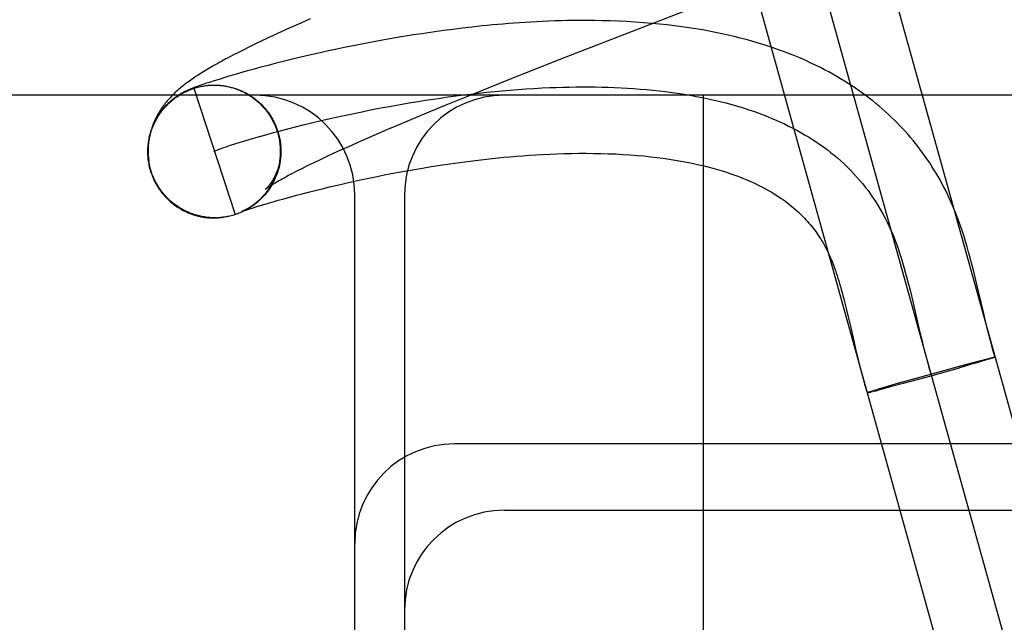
# Model space of a CAD drawing. Header units: inches. Extents: x 0 to 184, y 0 to 119.
# Tile 15 of 114: x 92.9047 to 93.053, y 43.1913 to 43.282. Entities that reach past the tile are written whole.
import ezdxf

# ---------------------------------------------------------------- set-up
doc = ezdxf.new("R2010")
doc.units = ezdxf.units.IN
doc.header["$LTSCALE"] = 10.121375
doc.header["$MEASUREMENT"] = 0
doc.linetypes.add('HIDDEN', pattern=[0.2, 0.1, -0.1])
doc.layers.add('DEFAULT_2', color=8, linetype='HIDDEN')

msp = doc.modelspace()

# ---------------------------------------------------------------- linework, layer by layer
at = {"layer": 'DEFAULT_2', "color": 8, "linetype": 'HIDDEN'}
for p, q in [((93.08279, 43.11929), (93.03189, 43.30233)), ((93.02226, 43.29965), (93.07315, 43.11661)), ((93.06352, 43.11393), (93.01262, 43.29698)), ((92.9485, 43.28213), (92.94706, 43.28149)), ((92.94444, 43.28031), (92.94325, 43.27977)), ((92.9457, 43.28089), (92.94444, 43.28031)), ((92.94706, 43.28149), (92.9457, 43.28089)), ((92.97, 43.28055), (92.96861, 43.28037)), ((92.97142, 43.28073), (92.97, 43.28055)), ((92.97289, 43.2809), (92.97142, 43.28073)), ((92.94111, 43.27876), (92.94014, 43.2783)), ((92.94214, 43.27925), (92.94111, 43.27876)), ((92.94325, 43.27977), (92.94214, 43.27925)), ((92.95938, 43.27892), (92.95831, 43.27873)), ((92.9605, 43.27912), (92.95938, 43.27892)), ((92.96164, 43.27932), (92.9605, 43.27912)), ((92.96283, 43.27951), (92.96164, 43.27932)), ((92.96405, 43.27971), (92.96283, 43.27951)), ((92.96531, 43.2799), (92.96405, 43.27971)), ((92.9666, 43.28009), (92.96531, 43.2799)), ((92.98613, 43.27604), (92.99638, 43.28004)), ((92.93838, 43.27743), (92.93759, 43.27703)), ((92.93923, 43.27786), (92.93838, 43.27743)), ((92.94014, 43.2783), (92.93923, 43.27786)), ((92.95125, 43.2773), (92.95002, 43.27703)), ((92.95253, 43.27758), (92.95125, 43.2773)), ((92.95387, 43.27786), (92.95253, 43.27758)), ((92.95528, 43.27814), (92.95387, 43.27786)), ((92.95625, 43.27834), (92.95528, 43.27814)), ((92.95726, 43.27853), (92.95625, 43.27834)), ((92.95831, 43.27873), (92.95726, 43.27853)), ((92.93684, 43.27665), (92.93614, 43.27628)), ((92.93759, 43.27703), (92.93684, 43.27665)), ((92.94561, 43.276), (92.94462, 43.27576)), ((92.94665, 43.27625), (92.94561, 43.276)), ((92.94773, 43.27651), (92.94665, 43.27625)), ((92.94885, 43.27677), (92.94773, 43.27651)), ((92.95002, 43.27703), (92.94885, 43.27677)), ((92.97843, 43.27298), (92.98613, 43.27604)), ((92.94003, 43.27456), (92.93906, 43.27429)), ((92.94106, 43.27484), (92.94003, 43.27456)), ((92.94218, 43.27513), (92.94106, 43.27484)), ((92.94336, 43.27544), (92.94218, 43.27513)), ((92.94462, 43.27576), (92.94336, 43.27544)), ((92.93438, 43.27291), (92.9339, 43.27276)), ((92.93491, 43.27307), (92.93438, 43.27291)), ((92.93548, 43.27325), (92.93491, 43.27307)), ((92.93611, 43.27344), (92.93548, 43.27325)), ((92.9368, 43.27364), (92.93611, 43.27344)), ((92.93756, 43.27386), (92.9368, 43.27364)), ((92.93817, 43.27404), (92.93756, 43.27386)), ((92.93906, 43.27429), (92.93817, 43.27404)), ((92.97299, 43.2708), (92.97843, 43.27298)), ((92.93005, 43.27138), (92.92995, 43.27133)), ((92.93014, 43.27142), (92.93005, 43.27138)), ((92.93023, 43.27146), (92.93014, 43.27142)), ((92.93033, 43.2715), (92.93023, 43.27146)), ((92.93042, 43.27154), (92.93033, 43.2715)), ((92.93051, 43.27158), (92.93042, 43.27154)), ((92.93061, 43.27161), (92.93051, 43.27158)), ((92.93071, 43.27165), (92.93061, 43.27161)), ((92.93081, 43.27169), (92.93071, 43.27165)), ((92.93091, 43.27173), (92.93081, 43.27169)), ((92.93102, 43.27177), (92.93091, 43.27173)), ((92.93099, 43.27167), (92.93717, 43.25265)), ((92.93118, 43.27184), (92.93102, 43.27177)), ((92.93135, 43.2719), (92.93118, 43.27184)), ((92.93153, 43.27196), (92.93135, 43.2719)), ((92.93172, 43.27203), (92.93153, 43.27196)), ((92.93191, 43.2721), (92.93172, 43.27203)), ((92.93219, 43.27219), (92.93191, 43.2721)), ((92.93249, 43.2723), (92.93219, 43.27219)), ((92.93273, 43.27238), (92.93249, 43.2723)), ((92.93259, 43.27204), (92.9328, 43.27207)), ((92.93308, 43.27249), (92.93273, 43.27238)), ((92.93347, 43.27262), (92.93308, 43.27249)), ((92.93333, 43.27213), (92.93339, 43.27213)), ((92.93339, 43.27213), (92.93362, 43.27215)), ((92.93342, 43.27213), (92.93363, 43.27215)), ((92.9339, 43.27276), (92.93347, 43.27262)), ((92.93354, 43.27214), (92.93362, 43.27214)), ((92.93362, 43.27214), (92.93382, 43.27215)), ((92.9337, 43.27215), (92.93379, 43.27215)), ((92.93383, 43.27215), (92.93404, 43.27216)), ((92.93417, 43.27215), (92.93427, 43.27215)), ((92.93459, 43.27213), (92.93485, 43.27213)), ((92.93466, 43.27214), (92.93487, 43.27212)), ((92.93471, 43.27213), (92.93483, 43.27212)), ((92.93483, 43.27212), (92.93506, 43.27211)), ((92.93494, 43.27211), (92.93507, 43.2721)), ((92.93506, 43.27211), (92.93528, 43.27208)), ((92.93526, 43.27209), (92.93549, 43.27206)), ((92.93547, 43.27206), (92.93569, 43.27203)), ((92.93567, 43.27203), (92.93589, 43.27199)), ((92.936, 43.27195), (92.93628, 43.27191)), ((92.93628, 43.27191), (92.9365, 43.27186)), ((92.93648, 43.27186), (92.9367, 43.27181)), ((92.93668, 43.27181), (92.9369, 43.27175)), ((92.93687, 43.27175), (92.9371, 43.27169)), ((92.93707, 43.27169), (92.93729, 43.27163)), ((92.93727, 43.27163), (92.93749, 43.27156)), ((92.93746, 43.27156), (92.93768, 43.27149)), ((92.93765, 43.27149), (92.93788, 43.27141)), ((92.93785, 43.27141), (92.93807, 43.27133)), ((93.0877, 43.27063), (92.0877, 43.27063)), ((92.93804, 43.27133), (92.93825, 43.27124)), ((92.93822, 43.27125), (92.93844, 43.27116)), ((92.93841, 43.27116), (92.93863, 43.27106)), ((92.9386, 43.27107), (92.93881, 43.27097)), ((92.93878, 43.27098), (92.93899, 43.27087)), ((92.93896, 43.27088), (92.93917, 43.27076)), ((92.93914, 43.27077), (92.93935, 43.27066)), ((92.93931, 43.27067), (92.93952, 43.27055)), ((92.93949, 43.27056), (92.9397, 43.27043)), ((92.93966, 43.27044), (92.93987, 43.27031)), ((92.93983, 43.27033), (92.94003, 43.27019)), ((92.94, 43.2702), (92.9402, 43.27007)), ((92.94016, 43.27008), (92.94036, 43.26994)), ((92.94032, 43.26995), (92.94052, 43.26981)), ((92.9687, 43.26906), (92.97299, 43.2708)), ((93.0077, 43.27063), (93.0077, 43.14563)), ((92.94048, 43.26982), (92.94068, 43.26967)), ((92.94064, 43.26969), (92.94083, 43.26954)), ((92.94079, 43.26955), (92.94098, 43.26939)), ((92.94094, 43.26941), (92.94113, 43.26925)), ((92.94109, 43.26927), (92.94128, 43.2691)), ((92.94124, 43.26912), (92.94142, 43.26895)), ((92.94138, 43.26897), (92.94156, 43.2688)), ((92.94152, 43.26882), (92.94169, 43.26864)), ((92.94165, 43.26866), (92.94183, 43.26848)), ((92.94179, 43.2685), (92.94195, 43.26832)), ((92.96546, 43.26772), (92.9687, 43.26906)), ((92.96239, 43.26643), (92.96546, 43.26772)), ((92.94403, 43.26528), (92.94513, 43.26557)), ((92.94513, 43.26557), (92.94627, 43.26586)), ((92.94627, 43.26586), (92.94745, 43.26616)), ((92.94745, 43.26616), (92.94867, 43.26645)), ((92.94867, 43.26645), (92.94994, 43.26676)), ((92.95812, 43.26461), (92.9602, 43.2655)), ((92.9602, 43.2655), (92.96239, 43.26643)), ((92.93852, 43.26372), (92.93931, 43.26396)), ((92.93931, 43.26396), (92.94015, 43.2642)), ((92.94015, 43.2642), (92.94104, 43.26446)), ((92.94104, 43.26446), (92.94199, 43.26472)), ((92.94199, 43.26472), (92.94299, 43.265)), ((92.94299, 43.265), (92.94403, 43.26528)), ((92.94372, 43.26484), (92.94388, 43.26418)), ((92.95615, 43.26375), (92.95812, 43.26461)), ((92.93596, 43.26291), (92.93651, 43.26309)), ((92.93651, 43.26309), (92.93712, 43.26329)), ((92.93712, 43.26329), (92.93779, 43.2635)), ((92.93779, 43.2635), (92.93852, 43.26372)), ((92.94401, 43.26327), (92.94405, 43.26296)), ((92.94404, 43.26304), (92.94406, 43.26275)), ((92.94405, 43.26281), (92.94405, 43.26242)), ((92.94406, 43.26258), (92.94406, 43.26221)), ((92.95312, 43.2624), (92.95429, 43.26292)), ((92.95429, 43.26292), (92.95615, 43.26375)), ((92.94994, 43.26092), (92.95094, 43.26139)), ((92.95094, 43.26139), (92.952, 43.26189)), ((92.952, 43.26189), (92.95312, 43.2624)), ((92.92444, 43.2595), (92.9242, 43.26063)), ((92.92426, 43.25987), (92.92449, 43.25905)), ((92.92458, 43.25905), (92.92444, 43.2595)), ((92.94649, 43.25923), (92.94726, 43.25962)), ((92.94726, 43.25962), (92.9481, 43.26003)), ((92.9481, 43.26003), (92.94899, 43.26047)), ((92.94899, 43.26047), (92.94994, 43.26092)), ((92.96418, 43.25946), (92.96543, 43.25967)), ((92.96543, 43.25967), (92.96673, 43.25988)), ((92.96673, 43.25988), (92.96809, 43.2601)), ((92.96809, 43.2601), (92.96951, 43.26031)), ((92.94342, 43.25859), (92.94334, 43.25839)), ((92.9435, 43.25878), (92.9434, 43.25857)), ((92.95564, 43.25779), (92.95659, 43.258)), ((92.95659, 43.258), (92.95756, 43.2582)), ((92.95756, 43.2582), (92.95857, 43.25841)), ((92.95857, 43.25841), (92.95962, 43.25862)), ((92.95962, 43.25862), (92.9607, 43.25883)), ((92.9607, 43.25883), (92.96182, 43.25904)), ((92.96182, 43.25904), (92.96298, 43.25925)), ((92.96298, 43.25925), (92.96418, 43.25946)), ((92.94922, 43.25629), (92.95028, 43.25655)), ((92.95028, 43.25655), (92.95141, 43.25683)), ((92.95141, 43.25683), (92.9526, 43.25711)), ((92.9526, 43.25711), (92.95386, 43.2574)), ((92.95386, 43.2574), (92.95473, 43.25759)), ((92.95473, 43.25759), (92.95564, 43.25779)), ((92.94366, 43.25481), (92.9445, 43.25504)), ((92.9445, 43.25504), (92.94542, 43.2553)), ((92.94542, 43.2553), (92.94644, 43.25557)), ((92.94644, 43.25557), (92.94729, 43.2558)), ((92.94729, 43.2558), (92.94822, 43.25604)), ((92.94822, 43.25604), (92.94922, 43.25629)), ((92.9552, 43.16063), (92.9552, 43.25563)), ((92.9627, 43.25563), (92.9627, 43.16063)), ((92.9273, 43.25483), (92.92715, 43.25497)), ((92.93929, 43.25362), (92.93906, 43.25349)), ((92.93938, 43.25351), (92.93973, 43.25362)), ((92.93973, 43.25362), (92.94014, 43.25375)), ((92.94014, 43.25375), (92.94061, 43.2539)), ((92.94061, 43.2539), (92.94114, 43.25407)), ((92.94114, 43.25407), (92.94173, 43.25424)), ((92.94173, 43.25424), (92.94238, 43.25444)), ((92.94238, 43.25444), (92.94309, 43.25464)), ((92.94309, 43.25464), (92.94366, 43.25481)), ((92.93315, 43.2522), (92.93295, 43.25222)), ((92.93322, 43.25218), (92.93334, 43.25217)), ((92.93491, 43.25219), (92.93498, 43.2522)), ((92.93512, 43.25221), (92.93519, 43.25222)), ((92.93532, 43.25223), (92.93538, 43.25224)), ((92.93816, 43.25303), (92.93795, 43.25294)), ((92.93809, 43.25307), (92.93808, 43.25306)), ((92.93808, 43.25306), (92.93808, 43.25306)), ((92.9381, 43.25307), (92.93809, 43.25307)), ((92.93809, 43.25307), (92.9381, 43.25307)), ((92.9381, 43.25307), (92.93814, 43.25309)), ((92.93812, 43.25308), (92.93811, 43.25308)), ((92.93836, 43.25312), (92.93814, 43.25302)), ((92.93814, 43.25309), (92.93819, 43.25311)), ((92.93823, 43.25313), (92.93819, 43.25311)), ((92.93819, 43.25311), (92.93827, 43.25313)), ((92.93828, 43.25315), (92.93823, 43.25313)), ((92.93827, 43.25313), (92.93836, 43.25316)), ((92.93834, 43.25317), (92.93828, 43.25315)), ((92.93855, 43.25321), (92.93832, 43.2531)), ((92.9384, 43.2532), (92.93834, 43.25317)), ((92.93836, 43.25316), (92.93846, 43.2532)), ((92.93846, 43.2532), (92.93864, 43.25326)), ((92.93874, 43.25331), (92.93851, 43.25319)), ((92.93864, 43.25326), (92.93884, 43.25333)), ((92.93892, 43.25341), (92.93869, 43.25329)), ((92.93884, 43.25333), (92.93909, 43.25341)), ((92.93911, 43.25351), (92.93888, 43.25338)), ((92.93909, 43.25341), (92.93938, 43.25351)), ((93.04917, 43.24109), (93.04876, 43.2428)), ((93.03889, 43.24107), (93.03925, 43.23958)), ((93.02897, 43.23951), (93.02922, 43.23851)), ((93.03925, 43.23958), (93.04029, 43.23509)), ((93.02922, 43.23851), (93.02947, 43.23748)), ((93.02947, 43.23748), (93.02985, 43.23584)), ((93.05032, 43.23613), (93.04994, 43.23774)), ((93.02985, 43.23584), (93.03026, 43.23408)), ((93.04029, 43.23509), (93.04065, 43.2336)), ((93.03026, 43.23408), (93.0307, 43.2322)), ((93.0307, 43.2322), (93.03102, 43.23085)), ((93.04323, 43.22898), (93.04629, 43.22982)), ((93.04612, 43.22977), (93.04814, 43.23031)), ((93.04862, 43.23026), (93.04629, 43.22959)), ((93.04801, 43.23028), (93.04932, 43.23063)), ((93.0497, 43.23057), (93.04857, 43.23024)), ((93.04929, 43.23062), (93.05013, 43.23084)), ((93.05037, 43.23077), (93.04965, 43.23056)), ((93.05006, 43.23082), (93.05057, 43.23095)), ((93.05075, 43.23089), (93.05033, 43.23076)), ((93.05053, 43.23094), (93.05088, 43.23103)), ((93.05099, 43.23096), (93.05071, 43.23087)), ((93.05084, 43.23102), (93.05106, 43.23107)), ((93.05116, 43.23102), (93.05095, 43.23095)), ((93.05103, 43.23107), (93.0512, 43.23111)), ((93.05128, 43.23105), (93.05113, 43.23101)), ((93.05117, 43.2311), (93.05131, 43.23113)), ((93.05137, 43.23108), (93.05126, 43.23105)), ((93.05128, 43.23113), (93.05139, 43.23115)), ((93.05141, 43.2311), (93.05133, 43.23107)), ((93.05146, 43.23111), (93.05138, 43.23109)), ((93.0515, 43.23113), (93.05143, 43.2311)), ((93.05147, 43.23117), (93.05154, 43.23118)), ((93.05153, 43.23114), (93.05147, 43.23112)), ((93.05157, 43.23115), (93.05151, 43.23113)), ((93.03776, 43.22745), (93.04321, 43.22897)), ((93.04091, 43.22808), (93.04629, 43.22959)), ((93.04594, 43.22949), (93.04629, 43.22959)), ((93.04665, 43.22969), (93.04629, 43.22959)), ((93.047, 43.22979), (93.04683, 43.22974)), ((93.03624, 43.22701), (93.03479, 43.22659)), ((93.03802, 43.22729), (93.03584, 43.2267)), ((93.03776, 43.22745), (93.03608, 43.22696)), ((93.03706, 43.22725), (93.03724, 43.2273)), ((93.03776, 43.22745), (93.03813, 43.22755)), ((93.03788, 43.22725), (93.04108, 43.22813)), ((93.03254, 43.22586), (93.03261, 43.22587)), ((93.03258, 43.22586), (93.03266, 43.22588)), ((93.03262, 43.22587), (93.03271, 43.22589)), ((93.03267, 43.22588), (93.03277, 43.22591)), ((93.03269, 43.22595), (93.03279, 43.22598)), ((93.03273, 43.22597), (93.03285, 43.226)), ((93.03277, 43.22591), (93.03287, 43.22593)), ((93.03283, 43.22592), (93.033, 43.22596)), ((93.03285, 43.226), (93.03298, 43.22604)), ((93.03295, 43.22595), (93.03317, 43.226)), ((93.03298, 43.22604), (93.0332, 43.22611)), ((93.03349, 43.22608), (93.03315, 43.226)), ((93.0332, 43.22611), (93.03354, 43.22622)), ((93.03342, 43.22607), (93.03392, 43.22619)), ((93.03354, 43.22622), (93.03406, 43.22637)), ((93.03462, 43.22638), (93.03388, 43.22619)), ((93.03492, 43.22663), (93.03406, 43.22637)), ((93.03588, 43.22671), (93.03458, 43.22637)), ((93.0877, 43.21813), (92.9702, 43.21813)), ((92.9777, 43.20813), (93.0877, 43.20813))]:
    msp.add_line(p, q, dxfattribs=at)
for points in [[(92.99638, 43.28004), (93.01375, 43.28678), (93.01486, 43.28721), (93.01598, 43.28764), (93.0373, 43.29591)], [(93.04876, 43.2428), (93.04855, 43.24365), (93.04834, 43.2445), (93.04812, 43.24535), (93.0479, 43.24618), (93.04767, 43.24701), (93.04744, 43.24781), (93.04721, 43.2486), (93.04697, 43.24937), (93.04672, 43.25012), (93.04648, 43.25083), (93.04623, 43.25153), (93.04599, 43.25218), (93.04575, 43.25282), (93.0455, 43.25342), (93.04526, 43.25401), (93.045, 43.25458), (93.04475, 43.25515), (93.04448, 43.25571), (93.04421, 43.25626), (93.04393, 43.2568), (93.04365, 43.25734), (93.04336, 43.25787), (93.04306, 43.25839), (93.04276, 43.25891), (93.04245, 43.25942), (93.04213, 43.25992), (93.0418, 43.26043), (93.04147, 43.26092), (93.04113, 43.26141), (93.04078, 43.2619), (93.04042, 43.26238), (93.04006, 43.26286), (93.03969, 43.26333), (93.03931, 43.26379), (93.03893, 43.26425), (93.03854, 43.2647), (93.03814, 43.26515), (93.03773, 43.2656), (93.03732, 43.26604), (93.03689, 43.26647), (93.03646, 43.2669), (93.03602, 43.26732), (93.03558, 43.26774), (93.03512, 43.26816), (93.03466, 43.26857), (93.03419, 43.26897), (93.03371, 43.26937), (93.03322, 43.26977), (93.03272, 43.27016), (93.03221, 43.27054), (93.03169, 43.27092), (93.03117, 43.2713), (93.03063, 43.27167), (93.03008, 43.27204), (93.02953, 43.2724), (93.02896, 43.27276), (93.02838, 43.27311), (93.0278, 43.27345), (93.0272, 43.2738), (93.02659, 43.27413), (93.02596, 43.27447), (93.02533, 43.27479), (93.02468, 43.27511), (93.02402, 43.27543), (93.02335, 43.27574), (93.02267, 43.27605), (93.02197, 43.27634), (93.02125, 43.27664), (93.02053, 43.27693), (93.01978, 43.27721), (93.01903, 43.27749), (93.01825, 43.27776), (93.01747, 43.27802), (93.01666, 43.27828), (93.01584, 43.27853), (93.015, 43.27877), (93.01414, 43.27901), (93.01326, 43.27924), (93.01237, 43.27946), (93.01145, 43.27968), (93.01051, 43.27989), (93.00955, 43.28008), (93.00858, 43.28027), (93.00758, 43.28046), (93.00656, 43.28063), (93.00552, 43.28079), (93.00446, 43.28094), (93.00338, 43.28108), (93.00227, 43.28122), (93.00113, 43.28134), (92.99994, 43.28145), (92.99871, 43.28155), (92.99745, 43.28164), (92.99618, 43.28172), (92.99491, 43.28178), (92.99368, 43.28182), (92.99248, 43.28185), (92.99135, 43.28187), (92.99027, 43.28188), (92.98923, 43.28188), (92.98823, 43.28187), (92.98724, 43.28186), (92.98628, 43.28183), (92.98533, 43.28181), (92.98441, 43.28177), (92.9835, 43.28173), (92.9826, 43.28169), (92.98173, 43.28164), (92.98086, 43.28159), (92.98001, 43.28154), (92.97918, 43.28148), (92.97835, 43.28141), (92.97754, 43.28135), (92.97674, 43.28128), (92.97595, 43.28121), (92.97517, 43.28113), (92.9744, 43.28106), (92.97289, 43.2809)], [(92.96861, 43.28037), (92.96793, 43.28028), (92.9666, 43.28009)], [(92.93614, 43.27628), (92.93581, 43.27611), (92.93517, 43.27576)], [(92.93517, 43.27576), (92.93487, 43.2756), (92.93457, 43.27543), (92.93428, 43.27527), (92.934, 43.27511), (92.93373, 43.27496), (92.93347, 43.2748), (92.93321, 43.27465), (92.93296, 43.2745), (92.93271, 43.27435), (92.93247, 43.2742), (92.93223, 43.27406), (92.932, 43.27391), (92.93177, 43.27377), (92.93155, 43.27362), (92.93133, 43.27348), (92.93112, 43.27334), (92.93091, 43.27319), (92.9307, 43.27305), (92.9305, 43.27291), (92.9303, 43.27276), (92.9301, 43.27262), (92.9299, 43.27248), (92.92971, 43.27233), (92.92952, 43.27219), (92.92934, 43.27204), (92.92915, 43.27189), (92.92897, 43.27174), (92.92879, 43.27159), (92.92862, 43.27144), (92.92844, 43.27128), (92.92827, 43.27113), (92.9281, 43.27097), (92.92793, 43.2708), (92.92776, 43.27064), (92.9276, 43.27047), (92.92744, 43.27031), (92.92728, 43.27013), (92.92712, 43.26996), (92.92697, 43.26978), (92.92682, 43.26961), (92.92667, 43.26942), (92.92653, 43.26924), (92.92639, 43.26906), (92.92625, 43.26887), (92.92612, 43.26868), (92.92599, 43.26849), (92.92586, 43.26829), (92.92574, 43.2681), (92.92562, 43.2679), (92.9255, 43.26769), (92.92539, 43.26749), (92.92528, 43.26728), (92.92518, 43.26706), (92.92508, 43.26685), (92.92498, 43.26663), (92.92489, 43.26641), (92.9248, 43.26619), (92.92472, 43.26597), (92.92464, 43.26574), (92.92457, 43.26551), (92.9245, 43.26528), (92.92443, 43.26504), (92.92437, 43.2648), (92.92432, 43.26457), (92.92427, 43.26432), (92.92422, 43.26408), (92.92418, 43.26383), (92.92415, 43.26359), (92.92412, 43.26334), (92.9241, 43.26309), (92.92409, 43.26283), (92.92408, 43.26258), (92.92407, 43.26232), (92.92407, 43.26206), (92.92409, 43.26172)], [(92.92408, 43.26193), (92.92408, 43.26213), (92.92408, 43.26234), (92.92409, 43.26254), (92.9241, 43.26275), (92.92411, 43.26295), (92.92413, 43.26316), (92.92415, 43.26336), (92.92418, 43.26357), (92.92421, 43.26377), (92.92425, 43.26398), (92.92428, 43.26418), (92.92433, 43.26438), (92.92438, 43.26458), (92.92443, 43.26478), (92.92448, 43.26498), (92.92454, 43.26517), (92.92461, 43.26537), (92.92468, 43.26557), (92.92475, 43.26576), (92.92483, 43.26595), (92.92491, 43.26614), (92.92499, 43.26633), (92.92508, 43.26651), (92.92517, 43.2667), (92.92527, 43.26688), (92.92536, 43.26706), (92.92547, 43.26724), (92.92557, 43.26742), (92.92569, 43.26759), (92.9258, 43.26776), (92.92592, 43.26793), (92.92604, 43.2681), (92.92616, 43.26827), (92.92629, 43.26843), (92.92642, 43.26859), (92.92656, 43.26874), (92.92669, 43.2689), (92.92683, 43.26905), (92.92698, 43.2692), (92.92712, 43.26934), (92.92727, 43.26948), (92.92743, 43.26962), (92.92758, 43.26976), (92.92774, 43.26989), (92.9279, 43.27002), (92.92807, 43.27015), (92.92823, 43.27027), (92.9284, 43.27039), (92.92857, 43.2705), (92.92875, 43.27061), (92.92892, 43.27072), (92.9291, 43.27083), (92.92928, 43.27093), (92.92946, 43.27103), (92.92965, 43.27112), (92.92984, 43.27121), (92.93002, 43.2713), (92.93021, 43.27138), (92.93041, 43.27146), (92.9306, 43.27153), (92.93079, 43.2716), (92.93099, 43.27167)], [(92.93099, 43.27167), (92.93119, 43.27173), (92.93138, 43.27178), (92.93158, 43.27184), (92.93178, 43.27189), (92.93198, 43.27193), (92.93219, 43.27197), (92.93239, 43.27201), (92.93259, 43.27204)], [(92.93274, 43.27207), (92.9328, 43.27207), (92.933, 43.2721), (92.9332, 43.27212), (92.93341, 43.27213)], [(92.93277, 43.27207), (92.93282, 43.27208), (92.93287, 43.27208)], [(92.93292, 43.27209), (92.93297, 43.27209), (92.93302, 43.2721)], [(92.93314, 43.27211), (92.9332, 43.27212), (92.93326, 43.27212)], [(92.93379, 43.27215), (92.93403, 43.27216), (92.93423, 43.27215), (92.93444, 43.27215), (92.93465, 43.27214)], [(92.93388, 43.27215), (92.93397, 43.27215), (92.93407, 43.27215)], [(92.93437, 43.27215), (92.93448, 43.27214), (92.93459, 43.27213)], [(92.93519, 43.27208), (92.93532, 43.27207), (92.93545, 43.27205)], [(92.93558, 43.27203), (92.93572, 43.272), (92.93586, 43.27198)], [(92.93587, 43.27199), (92.9361, 43.27195), (92.9363, 43.27191)], [(92.93614, 43.27192), (92.93629, 43.27189), (92.93644, 43.27185), (92.93659, 43.27181), (92.93674, 43.27177), (92.9369, 43.27173), (92.93705, 43.27168), (92.93721, 43.27162), (92.93738, 43.27157), (92.93754, 43.2715), (92.93771, 43.27144), (92.93788, 43.27137), (92.93806, 43.27129), (92.93823, 43.27121), (92.93841, 43.27113), (92.9386, 43.27103), (92.93878, 43.27094), (92.93897, 43.27083), (92.93916, 43.27072), (92.93934, 43.27061), (92.93953, 43.27049), (92.93971, 43.27037), (92.93988, 43.27024), (92.94006, 43.27011), (92.94023, 43.26998), (92.94039, 43.26984), (92.94056, 43.2697), (92.94072, 43.26956), (92.94088, 43.26941), (92.94103, 43.26926), (92.94119, 43.2691), (92.94133, 43.26895), (92.94148, 43.26879), (92.94162, 43.26862), (92.94176, 43.26846), (92.9419, 43.26829), (92.94203, 43.26811), (92.94215, 43.26794), (92.94228, 43.26776), (92.9424, 43.26758), (92.94251, 43.26739), (92.94262, 43.26721), (92.94273, 43.26702), (92.94283, 43.26683), (92.94293, 43.26664), (92.94303, 43.26644), (92.94312, 43.26624), (92.94321, 43.26604), (92.94329, 43.26584), (92.94337, 43.26564), (92.94344, 43.26544), (92.9435, 43.26527)], [(92.94994, 43.26676), (92.9515, 43.26712), (92.95243, 43.26732), (92.95338, 43.26753), (92.95434, 43.26774), (92.95532, 43.26795), (92.95632, 43.26815), (92.95733, 43.26836), (92.95835, 43.26856), (92.95939, 43.26876), (92.96044, 43.26895), (92.96151, 43.26914), (92.96258, 43.26933), (92.96367, 43.26952), (92.96477, 43.2697), (92.96588, 43.26987), (92.967, 43.27004), (92.96812, 43.27021), (92.96926, 43.27037), (92.97041, 43.27052), (92.97156, 43.27067), (92.97272, 43.27081), (92.97388, 43.27094), (92.97506, 43.27107), (92.97623, 43.27119), (92.97742, 43.2713), (92.9786, 43.2714), (92.97979, 43.27149), (92.98099, 43.27158), (92.98218, 43.27165), (92.98338, 43.27172), (92.98458, 43.27177)], [(92.98458, 43.27177), (92.98556, 43.27181), (92.98654, 43.27184), (92.98752, 43.27186), (92.9885, 43.27187), (92.98947, 43.27188), (92.99045, 43.27188), (92.99143, 43.27187), (92.9924, 43.27185), (92.99338, 43.27183), (92.99435, 43.27179), (92.99532, 43.27175), (92.99628, 43.2717), (92.99724, 43.27163), (92.9982, 43.27156), (92.99916, 43.27148), (93.00011, 43.27139), (93.00106, 43.27129), (93.002, 43.27118), (93.00294, 43.27106), (93.00387, 43.27092), (93.0048, 43.27078), (93.00572, 43.27063), (93.00664, 43.27046), (93.00755, 43.27029), (93.00845, 43.2701), (93.00935, 43.2699), (93.01024, 43.26969), (93.01112, 43.26947), (93.01199, 43.26923), (93.01286, 43.26898), (93.01371, 43.26872), (93.01456, 43.26845), (93.0154, 43.26816), (93.01607, 43.26792), (93.01673, 43.26767), (93.01739, 43.26742), (93.01803, 43.26715), (93.01868, 43.26687), (93.01931, 43.26659), (93.01994, 43.2663), (93.02056, 43.26599), (93.02118, 43.26568), (93.02178, 43.26536), (93.02238, 43.26503), (93.02297, 43.26469), (93.02356, 43.26434), (93.02413, 43.26398), (93.0247, 43.26361), (93.02526, 43.26323), (93.02581, 43.26284), (93.02635, 43.26244), (93.02688, 43.26203), (93.0274, 43.26161), (93.02792, 43.26118), (93.02842, 43.26074), (93.02891, 43.26028), (93.0294, 43.25982), (93.02988, 43.25935), (93.03034, 43.25886), (93.0308, 43.25836), (93.03124, 43.25786), (93.03167, 43.25734), (93.0321, 43.25681), (93.03251, 43.25627), (93.03291, 43.25571), (93.0333, 43.25515), (93.03368, 43.25457), (93.03405, 43.25398), (93.03441, 43.25338), (93.03475, 43.25277), (93.03508, 43.25214), (93.0354, 43.25151), (93.03571, 43.25086), (93.03601, 43.2502), (93.03628, 43.24955), (93.03655, 43.24889), (93.0368, 43.24821), (93.03704, 43.24753), (93.03727, 43.24684), (93.0375, 43.24614), (93.03772, 43.24544), (93.03793, 43.24472), (93.03813, 43.244), (93.03833, 43.24328), (93.03852, 43.24255), (93.03871, 43.24181), (93.03889, 43.24107)], [(92.92995, 43.27133), (92.9299, 43.27131), (92.92985, 43.27128), (92.9298, 43.27126), (92.92974, 43.27123), (92.92969, 43.27121), (92.92963, 43.27118), (92.92958, 43.27115), (92.92952, 43.27112), (92.92947, 43.2711), (92.92941, 43.27107), (92.92935, 43.27103), (92.92929, 43.271), (92.92924, 43.27097), (92.92918, 43.27094), (92.92912, 43.27091), (92.92906, 43.27087), (92.929, 43.27084), (92.92893, 43.2708), (92.92887, 43.27076), (92.9288, 43.27072), (92.92874, 43.27068), (92.92867, 43.27064), (92.92859, 43.27059), (92.92852, 43.27054), (92.92844, 43.27049), (92.92836, 43.27043), (92.92828, 43.27037), (92.92819, 43.27031), (92.9281, 43.27025), (92.92801, 43.27018), (92.92791, 43.27011), (92.92782, 43.27003), (92.92772, 43.26996), (92.92762, 43.26987), (92.92752, 43.26979), (92.92741, 43.2697), (92.92731, 43.26961), (92.9272, 43.26951), (92.9271, 43.26941), (92.92699, 43.2693), (92.92688, 43.26919), (92.92677, 43.26908), (92.92666, 43.26896), (92.92654, 43.26884), (92.92643, 43.26871), (92.92632, 43.26858), (92.92621, 43.26844), (92.9261, 43.2683), (92.92598, 43.26815), (92.92587, 43.268), (92.92576, 43.26784), (92.92565, 43.26767), (92.92553, 43.2675), (92.92542, 43.26731), (92.92531, 43.26712), (92.9252, 43.26693), (92.9251, 43.26673), (92.925, 43.26654), (92.9249, 43.26634), (92.92482, 43.26614), (92.92473, 43.26593), (92.92465, 43.26573), (92.92457, 43.26552), (92.9245, 43.26532), (92.92443, 43.26511), (92.92437, 43.26489), (92.92431, 43.26468), (92.92426, 43.26447), (92.92421, 43.26425), (92.92417, 43.26404), (92.92413, 43.26382), (92.9241, 43.2636), (92.92407, 43.26338), (92.92404, 43.26316), (92.92402, 43.26294), (92.92401, 43.26272), (92.924, 43.2625), (92.92399, 43.26228), (92.92399, 43.26206), (92.924, 43.26184), (92.92401, 43.26162), (92.92402, 43.2614), (92.92404, 43.26117), (92.92406, 43.26096), (92.92409, 43.26074), (92.92413, 43.26052), (92.92417, 43.2603), (92.92421, 43.26008), (92.92426, 43.25987)], [(92.94192, 43.26834), (92.94208, 43.26816), (92.9422, 43.26799), (92.94232, 43.26782), (92.94244, 43.26765), (92.94255, 43.26748), (92.94266, 43.2673), (92.94276, 43.26712), (92.94286, 43.26694), (92.94296, 43.26676), (92.94305, 43.26657), (92.94314, 43.26639), (92.94323, 43.2662), (92.94331, 43.26601), (92.94339, 43.26582), (92.94346, 43.26562), (92.94353, 43.26543), (92.9436, 43.26523), (92.94366, 43.26503), (92.94372, 43.26484)], [(92.94204, 43.26818), (92.94216, 43.26801), (92.94228, 43.26784), (92.9424, 43.26767), (92.94251, 43.2675), (92.94262, 43.26732), (92.94272, 43.26715), (92.94283, 43.26697), (92.94292, 43.26678), (92.94302, 43.2666), (92.94311, 43.26641), (92.94319, 43.26623), (92.94327, 43.26604), (92.94335, 43.26585), (92.94343, 43.26565), (92.9435, 43.26546), (92.94356, 43.26526)], [(92.9435, 43.26527), (92.94355, 43.26509), (92.94361, 43.26488), (92.94367, 43.26467), (92.94373, 43.26445), (92.94377, 43.26424), (92.94382, 43.26402), (92.94386, 43.2638), (92.94389, 43.26358), (92.94392, 43.26337), (92.94394, 43.26315), (92.94396, 43.26293), (92.94398, 43.26271), (92.94399, 43.26248), (92.94399, 43.26226), (92.94399, 43.26204), (92.94399, 43.26182), (92.94398, 43.2616), (92.94396, 43.26138), (92.94394, 43.26116), (92.94392, 43.26094), (92.94389, 43.26072), (92.94385, 43.26051), (92.94381, 43.26029), (92.94377, 43.26007), (92.94372, 43.25986), (92.94367, 43.25964), (92.94361, 43.25943), (92.94355, 43.25922), (92.94348, 43.25901), (92.94341, 43.2588), (92.94333, 43.25859), (92.94325, 43.25839), (92.94317, 43.25819), (92.94308, 43.25798), (92.94298, 43.25779), (92.94289, 43.2576), (92.94279, 43.25741), (92.94269, 43.25722), (92.94258, 43.25705), (92.94248, 43.25688), (92.94237, 43.25671), (92.94227, 43.25655), (92.94216, 43.2564), (92.94206, 43.25625), (92.94195, 43.25611), (92.94185, 43.25598), (92.94174, 43.25584), (92.94164, 43.25572), (92.94153, 43.25559), (92.94143, 43.25548), (92.94132, 43.25536), (92.94122, 43.25525), (92.94111, 43.25514), (92.94101, 43.25504), (92.94091, 43.25494), (92.94081, 43.25485), (92.94071, 43.25476), (92.94061, 43.25467), (92.94051, 43.25459), (92.94042, 43.25451), (92.94032, 43.25443), (92.94023, 43.25435), (92.94014, 43.25428), (92.94005, 43.25422), (92.93997, 43.25415), (92.93988, 43.25409), (92.9398, 43.25403), (92.93972, 43.25397), (92.93964, 43.25392), (92.93957, 43.25387), (92.9395, 43.25382), (92.93943, 43.25378), (92.93937, 43.25374), (92.9393, 43.2537), (92.93924, 43.25366), (92.93919, 43.25363), (92.93913, 43.25359), (92.93908, 43.25356), (92.93903, 43.25353), (92.93898, 43.2535), (92.93893, 43.25348), (92.93888, 43.25345), (92.93883, 43.25343), (92.93879, 43.2534), (92.93874, 43.25338), (92.9387, 43.25335), (92.93866, 43.25333), (92.93862, 43.25331), (92.93858, 43.25329), (92.93854, 43.25327), (92.9385, 43.25325), (92.93847, 43.25324), (92.93843, 43.25322), (92.9384, 43.2532)], [(92.94356, 43.26526), (92.94362, 43.26507), (92.94368, 43.26487), (92.94374, 43.26467), (92.94379, 43.26447), (92.94383, 43.26426), (92.94387, 43.26406), (92.94391, 43.26386), (92.94394, 43.26365), (92.94397, 43.26345), (92.944, 43.26324), (92.94402, 43.26304), (92.94403, 43.26283), (92.94405, 43.26263)], [(92.94388, 43.26418), (92.94391, 43.26398), (92.94395, 43.26374), (92.94399, 43.26351), (92.94401, 43.26327)], [(92.94391, 43.26401), (92.94395, 43.2638), (92.94398, 43.26359), (92.94401, 43.26338), (92.94403, 43.26317)], [(92.93408, 43.26216), (92.93404, 43.26215), (92.93401, 43.26215), (92.93399, 43.26216), (92.93399, 43.26216), (92.934, 43.26218), (92.93403, 43.26219), (92.93407, 43.26222), (92.93413, 43.26225), (92.93421, 43.26228), (92.9343, 43.26232), (92.93442, 43.26237), (92.93455, 43.26242), (92.9347, 43.26248), (92.93487, 43.26254), (92.93506, 43.2626), (92.93526, 43.26267), (92.93548, 43.26275), (92.93571, 43.26283), (92.93596, 43.26291)], [(92.94406, 43.26275), (92.94407, 43.26254), (92.94408, 43.26232), (92.94408, 43.26211), (92.94408, 43.2619), (92.94407, 43.26169), (92.94406, 43.26148), (92.94404, 43.26126), (92.94402, 43.26105), (92.94399, 43.26084), (92.94396, 43.26063), (92.94393, 43.26042), (92.94389, 43.26021), (92.94385, 43.26001), (92.9438, 43.2598), (92.94375, 43.25959), (92.94369, 43.25939), (92.94363, 43.25919), (92.94356, 43.25898), (92.9435, 43.25878)], [(92.92419, 43.2607), (92.92416, 43.2609), (92.92414, 43.26111), (92.92412, 43.26131), (92.9241, 43.26152), (92.92408, 43.26181)], [(92.9241, 43.26155), (92.92412, 43.26129), (92.92414, 43.26103), (92.92418, 43.26078), (92.9242, 43.26063)], [(92.94406, 43.26235), (92.94406, 43.26212), (92.94405, 43.2619), (92.94404, 43.26167), (92.94402, 43.26146), (92.944, 43.26124), (92.94397, 43.26103), (92.94394, 43.26083), (92.9439, 43.26062), (92.94386, 43.26043), (92.94382, 43.26023), (92.94377, 43.26005), (92.94372, 43.25987), (92.94367, 43.25969), (92.94361, 43.25952), (92.94356, 43.25935), (92.9435, 43.25919), (92.94344, 43.25903), (92.94338, 43.25888), (92.94331, 43.25874), (92.94325, 43.25859), (92.94318, 43.25846), (92.94312, 43.25833), (92.94305, 43.2582), (92.94299, 43.25808), (92.94292, 43.25796), (92.94285, 43.25785), (92.94279, 43.25774), (92.94272, 43.25764), (92.94266, 43.25754), (92.94259, 43.25744), (92.94253, 43.25735), (92.94247, 43.25727), (92.94241, 43.25718), (92.94235, 43.25711), (92.94229, 43.25703), (92.94223, 43.25696), (92.94218, 43.2569), (92.94212, 43.25684), (92.94207, 43.25678), (92.94203, 43.25673), (92.94198, 43.25669), (92.94194, 43.25664), (92.94191, 43.25661), (92.94187, 43.25657), (92.94184, 43.25655), (92.94182, 43.25652), (92.9418, 43.25651), (92.94179, 43.25649), (92.94178, 43.25649), (92.94178, 43.25648)], [(92.94406, 43.26221), (92.94406, 43.26201), (92.94405, 43.2618), (92.94404, 43.26159), (92.94403, 43.26139), (92.94401, 43.26118), (92.94399, 43.26097), (92.94396, 43.26077), (92.94393, 43.26056), (92.9439, 43.26036), (92.94386, 43.26016), (92.94381, 43.25996), (92.94377, 43.25975), (92.94372, 43.25955), (92.94366, 43.25935), (92.9436, 43.25916), (92.94354, 43.25896), (92.94347, 43.25876)], [(92.96951, 43.26031), (92.97101, 43.26052), (92.97178, 43.26062), (92.97257, 43.26072), (92.97338, 43.26082), (92.9742, 43.26092), (92.97504, 43.26101), (92.97591, 43.26111), (92.97679, 43.2612), (92.97768, 43.26128), (92.9786, 43.26137), (92.97955, 43.26145), (92.98051, 43.26152), (92.98149, 43.26159), (92.9825, 43.26165), (92.98353, 43.26171), (92.98458, 43.26176), (92.98565, 43.26181), (92.98673, 43.26184), (92.98783, 43.26186), (92.98894, 43.26188), (92.99005, 43.26188), (92.99117, 43.26187), (92.99229, 43.26185), (92.99341, 43.26182), (92.99452, 43.26178), (92.99561, 43.26172), (92.99669, 43.26165), (92.99774, 43.26157), (92.99875, 43.26148), (92.99974, 43.26137), (93.00071, 43.26126), (93.00165, 43.26114), (93.00257, 43.26101), (93.00346, 43.26087), (93.00434, 43.26072), (93.0052, 43.26056), (93.00603, 43.26039), (93.00685, 43.26021), (93.00764, 43.26003), (93.0084, 43.25984), (93.00914, 43.25964), (93.00985, 43.25944), (93.01054, 43.25924), (93.0112, 43.25903), (93.01184, 43.25881), (93.01245, 43.2586), (93.01305, 43.25838), (93.01362, 43.25815), (93.01417, 43.25793), (93.0147, 43.2577), (93.01521, 43.25747), (93.01571, 43.25724), (93.01618, 43.257), (93.01664, 43.25677), (93.01708, 43.25653), (93.01751, 43.2563), (93.01792, 43.25606), (93.01832, 43.25582), (93.0187, 43.25558), (93.01907, 43.25534), (93.01943, 43.2551), (93.01978, 43.25486), (93.02012, 43.25461), (93.02044, 43.25437), (93.02076, 43.25412), (93.02106, 43.25388), (93.02136, 43.25363), (93.02164, 43.25338), (93.02192, 43.25313), (93.02219, 43.25288), (93.02244, 43.25263), (93.02269, 43.25239), (93.02294, 43.25214), (93.02317, 43.25188), (93.0234, 43.25163), (93.02362, 43.25138), (93.02383, 43.25113), (93.02404, 43.25087), (93.02424, 43.25062), (93.02444, 43.25036), (93.02463, 43.2501), (93.02481, 43.24985), (93.02499, 43.24958), (93.02517, 43.24932), (93.02534, 43.24905), (93.02552, 43.24877), (93.02569, 43.24848), (93.02585, 43.24819), (93.02601, 43.2479), (93.02617, 43.24762), (93.02631, 43.24734), (93.02644, 43.24707), (93.02658, 43.24679), (93.0267, 43.24651), (93.02683, 43.24623), (93.02696, 43.24593), (93.02709, 43.24561), (93.02722, 43.24529), (93.02734, 43.24494), (93.02747, 43.24459), (93.0276, 43.24423), (93.02773, 43.24385), (93.02786, 43.24347), (93.02798, 43.24307), (93.02811, 43.24266), (93.02823, 43.24224), (93.02836, 43.24181), (93.02848, 43.24137), (93.02861, 43.24092), (93.02873, 43.24046), (93.02885, 43.23999), (93.02897, 43.23951)], [(92.92449, 43.25905), (92.92455, 43.25888), (92.92462, 43.25867), (92.9247, 43.25847), (92.92478, 43.25827), (92.92487, 43.25806), (92.92496, 43.25787), (92.92506, 43.25767), (92.92516, 43.25747), (92.92526, 43.25728), (92.92537, 43.25709), (92.92548, 43.2569), (92.9256, 43.25672), (92.92572, 43.25654), (92.92585, 43.25636), (92.92598, 43.25618), (92.92611, 43.256), (92.92625, 43.25583), (92.92639, 43.25566), (92.92653, 43.2555), (92.92668, 43.25534), (92.92683, 43.25518), (92.92699, 43.25502), (92.92714, 43.25487), (92.9273, 43.25472), (92.92747, 43.25458), (92.92764, 43.25444), (92.92781, 43.2543), (92.92798, 43.25417), (92.92816, 43.25404), (92.92833, 43.25391), (92.92852, 43.25379), (92.9287, 43.25367), (92.92889, 43.25356), (92.92908, 43.25345), (92.92927, 43.25334), (92.92946, 43.25324), (92.92965, 43.25315), (92.92984, 43.25306), (92.93003, 43.25297), (92.93022, 43.25289), (92.93041, 43.25282), (92.93059, 43.25275), (92.93077, 43.25269), (92.93095, 43.25263), (92.93112, 43.25258), (92.93129, 43.25253), (92.93145, 43.25248), (92.93161, 43.25244), (92.93178, 43.2524), (92.93193, 43.25237), (92.93209, 43.25234), (92.93224, 43.25231), (92.93239, 43.25228), (92.93253, 43.25226), (92.93268, 43.25224), (92.93295, 43.25222)], [(92.92573, 43.2567), (92.92565, 43.25681), (92.92558, 43.25693), (92.9255, 43.25705), (92.92542, 43.25718), (92.92535, 43.25732), (92.92527, 43.25746), (92.92519, 43.2576), (92.92512, 43.25775), (92.92504, 43.2579), (92.92497, 43.25806), (92.9249, 43.25822), (92.92483, 43.25838), (92.92476, 43.25854), (92.9247, 43.25871), (92.92464, 43.25888), (92.92458, 43.25905)], [(92.94178, 43.25648), (92.94178, 43.25649), (92.94179, 43.2565), (92.94181, 43.25651), (92.94184, 43.25653), (92.94188, 43.25656), (92.94192, 43.25659), (92.94197, 43.25663), (92.94204, 43.25668), (92.94211, 43.25673), (92.9422, 43.25679), (92.9423, 43.25686), (92.94241, 43.25693), (92.94253, 43.25701), (92.94266, 43.2571), (92.94281, 43.25719), (92.94298, 43.25729), (92.94316, 43.2574), (92.94335, 43.25752), (92.94356, 43.25764), (92.94379, 43.25777), (92.94403, 43.25791), (92.94428, 43.25805), (92.94455, 43.2582), (92.94483, 43.25836), (92.94514, 43.25852), (92.94545, 43.25869), (92.94578, 43.25886), (92.94613, 43.25904), (92.94649, 43.25923)], [(92.94332, 43.25838), (92.94324, 43.25819), (92.94316, 43.258), (92.94307, 43.25781), (92.94298, 43.25763), (92.94288, 43.25744), (92.94278, 43.25726)], [(92.93356, 43.25219), (92.93336, 43.2522), (92.93315, 43.25222), (92.93295, 43.25224), (92.93275, 43.25227), (92.93255, 43.2523), (92.93235, 43.25233), (92.93215, 43.25237), (92.93195, 43.25241), (92.93175, 43.25246), (92.93155, 43.25251), (92.93135, 43.25256), (92.93116, 43.25262), (92.93096, 43.25268), (92.93077, 43.25275), (92.93058, 43.25282), (92.93039, 43.25289), (92.9302, 43.25297), (92.93001, 43.25305), (92.92983, 43.25314), (92.92965, 43.25323), (92.92946, 43.25332), (92.92928, 43.25341), (92.92911, 43.25351), (92.92893, 43.25362), (92.92876, 43.25373), (92.92859, 43.25384), (92.92842, 43.25395), (92.92825, 43.25407), (92.92809, 43.25419), (92.92792, 43.25431), (92.92777, 43.25444), (92.92761, 43.25457), (92.92746, 43.2547), (92.9273, 43.25484), (92.92716, 43.25498), (92.92701, 43.25512), (92.92687, 43.25527), (92.92673, 43.25542), (92.92659, 43.25557), (92.92646, 43.25572), (92.92633, 43.25588), (92.9262, 43.25604), (92.92608, 43.2562), (92.92596, 43.25636), (92.92584, 43.25653), (92.92573, 43.2567)], [(92.92659, 43.25556), (92.92646, 43.25571), (92.92633, 43.25587), (92.9262, 43.25603), (92.92608, 43.25619), (92.92596, 43.25636), (92.92584, 43.25653), (92.92573, 43.2567)], [(92.94268, 43.25708), (92.94257, 43.2569), (92.94246, 43.25673), (92.94235, 43.25656), (92.94223, 43.25639), (92.94211, 43.25622), (92.94199, 43.25605), (92.94186, 43.25589), (92.94173, 43.25573), (92.9416, 43.25557), (92.94146, 43.25542), (92.94132, 43.25527), (92.94117, 43.25512), (92.94103, 43.25497), (92.94088, 43.25483), (92.94073, 43.25469), (92.94057, 43.25456), (92.94041, 43.25442), (92.94025, 43.25429), (92.94009, 43.25417), (92.93992, 43.25405), (92.93975, 43.25393), (92.93958, 43.25381), (92.93941, 43.2537), (92.93923, 43.25359)], [(92.94278, 43.25726), (92.94268, 43.25706), (92.94257, 43.25688), (92.94246, 43.2567), (92.94234, 43.25652), (92.94222, 43.25635), (92.9421, 43.25618), (92.94197, 43.25601), (92.94183, 43.25584), (92.9417, 43.25568), (92.94156, 43.25552), (92.94142, 43.25536), (92.94127, 43.25521), (92.94112, 43.25506), (92.94097, 43.25491), (92.94081, 43.25476), (92.94066, 43.25462), (92.9405, 43.25449), (92.94033, 43.25435), (92.94016, 43.25422), (92.93999, 43.25409), (92.93982, 43.25397), (92.93965, 43.25385), (92.93947, 43.25373), (92.93929, 43.25362)], [(92.93275, 43.25225), (92.93254, 43.25228), (92.93234, 43.25231), (92.93214, 43.25235), (92.93194, 43.25239), (92.93174, 43.25244), (92.93155, 43.25249), (92.93135, 43.25254), (92.93115, 43.2526), (92.93096, 43.25266), (92.93077, 43.25273), (92.93058, 43.2528), (92.93039, 43.25287), (92.9302, 43.25295), (92.93001, 43.25303), (92.92983, 43.25312), (92.92964, 43.2532), (92.92946, 43.2533), (92.92928, 43.25339), (92.9291, 43.25349), (92.92893, 43.2536), (92.92875, 43.25371), (92.92858, 43.25382)], [(92.93282, 43.25222), (92.93295, 43.25221), (92.93309, 43.25219), (92.93335, 43.25218)], [(92.93376, 43.25216), (92.93356, 43.25217), (92.93335, 43.25218)], [(92.93347, 43.25217), (92.93359, 43.25216), (92.9337, 43.25216), (92.93396, 43.25216)], [(92.93438, 43.25218), (92.93417, 43.25217), (92.93397, 43.25217), (92.93376, 43.25218)], [(92.93382, 43.25215), (92.93393, 43.25215), (92.93417, 43.25216)], [(92.93404, 43.25215), (92.93414, 43.25215), (92.93437, 43.25216)], [(92.93424, 43.25215), (92.93433, 43.25216), (92.93458, 43.25217)], [(92.93443, 43.25216), (92.93451, 43.25216), (92.9346, 43.25217)], [(92.93539, 43.25224), (92.93519, 43.25222), (92.93498, 43.2522), (92.93478, 43.25218), (92.93458, 43.25217)], [(92.93468, 43.25217), (92.93476, 43.25218), (92.93483, 43.25218)], [(92.93717, 43.25265), (92.93698, 43.25259), (92.93678, 43.25253), (92.93659, 43.25248), (92.93639, 43.25243), (92.93619, 43.25239), (92.93599, 43.25235), (92.93579, 43.25231), (92.93559, 43.25228), (92.93539, 43.25225), (92.93519, 43.25223), (92.93498, 43.25221)], [(92.93717, 43.25265), (92.93698, 43.25259), (92.93678, 43.25253), (92.93659, 43.25248), (92.93639, 43.25243), (92.93619, 43.25238), (92.93599, 43.25234), (92.93579, 43.2523), (92.93559, 43.25227), (92.93542, 43.25225)], [(92.93756, 43.25278), (92.93737, 43.25271), (92.93717, 43.25265)], [(92.93797, 43.25294), (92.93777, 43.25286), (92.93757, 43.25279), (92.93737, 43.25272)], [(92.93819, 43.25311), (92.93815, 43.25309), (92.93814, 43.25309)], [(93.04994, 43.23774), (93.04956, 43.2394), (93.04917, 43.24109)], [(93.05166, 43.2312), (93.05148, 43.23178), (93.05128, 43.23244), (93.05109, 43.23314), (93.0509, 43.23386), (93.0507, 43.2346), (93.05051, 43.23536), (93.05032, 43.23613)], [(93.04065, 43.2336), (93.04083, 43.23285), (93.04104, 43.23204), (93.04125, 43.23122), (93.04147, 43.23041), (93.04169, 43.22961), (93.04193, 43.22882), (93.04217, 43.22804)], [(93.03102, 43.23085), (93.0312, 43.23015), (93.03138, 43.22943), (93.03158, 43.22869), (93.03178, 43.22793), (93.032, 43.22714), (93.03224, 43.22632), (93.03238, 43.22584)], [(93.05137, 43.23115), (93.05142, 43.23116), (93.05146, 43.23117), (93.0515, 43.23117)], [(93.05151, 43.23118), (93.05157, 43.23119), (93.05159, 43.23119), (93.05162, 43.2312), (93.05164, 43.2312), (93.05165, 43.2312), (93.05166, 43.2312), (93.05167, 43.2312), (93.05167, 43.2312)], [(93.05154, 43.23118), (93.05157, 43.23119), (93.0516, 43.23119), (93.05162, 43.2312), (93.05163, 43.2312), (93.05165, 43.2312), (93.05166, 43.2312), (93.05166, 43.2312)], [(93.05166, 43.2312), (93.05166, 43.23119), (93.05165, 43.23119), (93.05165, 43.23118), (93.05163, 43.23118), (93.05162, 43.23117), (93.0516, 43.23116), (93.05157, 43.23115), (93.05154, 43.23114)], [(93.05167, 43.2312), (93.05167, 43.23119), (93.05166, 43.23119), (93.05165, 43.23118), (93.05164, 43.23118), (93.05162, 43.23117), (93.05159, 43.23116), (93.05157, 43.23115)], [(93.03249, 43.22588), (93.03246, 43.22587), (93.03244, 43.22586), (93.03242, 43.22586), (93.0324, 43.22585), (93.03239, 43.22584), (93.03239, 43.22584), (93.03238, 43.22584)], [(93.03238, 43.22584), (93.03238, 43.22583), (93.03239, 43.22583), (93.0324, 43.22583), (93.03241, 43.22583), (93.03243, 43.22584), (93.03245, 43.22584), (93.03248, 43.22584), (93.03251, 43.22585), (93.03258, 43.22587)], [(93.0324, 43.22584), (93.0324, 43.22584), (93.03241, 43.22585), (93.03242, 43.22585), (93.03243, 43.22586), (93.03245, 43.22587), (93.03247, 43.22588), (93.0325, 43.22589), (93.03253, 43.2259), (93.03256, 43.22591), (93.0326, 43.22592), (93.03264, 43.22594), (93.03269, 43.22595)], [(93.03254, 43.22586), (93.03251, 43.22585), (93.03248, 43.22585), (93.03246, 43.22584), (93.03244, 43.22584), (93.03242, 43.22584), (93.03241, 43.22584), (93.0324, 43.22584), (93.0324, 43.22584)]]:
    msp.add_lwpolyline(points, dxfattribs=at)
for centre, start, end in [((92.9402, 43.25563), 0, 90), ((92.9777, 43.25563), 90, 180), ((92.9702, 43.20313), 90, 180), ((92.9777, 43.19313), 90, 180)]:
    msp.add_arc(centre, 0.015, start, end, dxfattribs=at)

doc.saveas('drawing.dxf')
